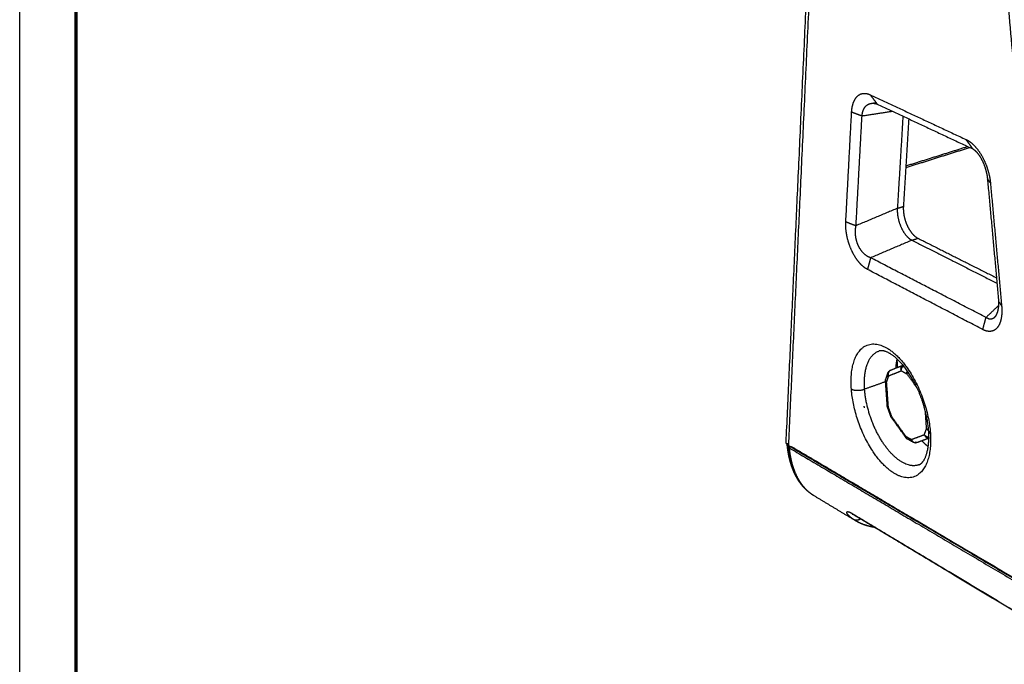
# Model space of a CAD drawing. Header units: millimetres. Extents: x 4946 to 6276, y -4769 to -3439.
# Tile 1 of 195: x 4946 to 5207, y -4430 to -4259. Entities that reach past the tile are written whole.
import ezdxf

# ---------------------------------------------------------------- set-up
doc = ezdxf.new("R2010")
doc.units = ezdxf.units.MM
doc.layers.add('ROXX_NEOmini_FIXTURE', color=7, linetype='Continuous', true_color=0x000000)

msp = doc.modelspace()

# ---------------------------------------------------------------- linework, layer by layer
at = {"layer": 'ROXX_NEOmini_FIXTURE'}
msp.add_lwpolyline([(6275.74, -4769.19), (4945.74, -4769.19), (4945.74, -3439.19), (6275.74, -3439.19)], close=True, dxfattribs=at)
at = {"layer": 'ROXX_NEOmini_FIXTURE', "color": 250, "lineweight": 70, "true_color": 0x1a171b}
msp.add_lwpolyline([(6260.74, -4754.19), (4960.74, -4754.19), (4960.74, -3454.19), (6260.74, -3454.19)], close=True, dxfattribs=at)
at = {"layer": 'ROXX_NEOmini_FIXTURE', "color": 18, "true_color": 0x000000}
for points, weights, degree in [([(5148.91, -4371.39), (5152.11, -4301.68), (5155.57, -4226.32)], [736.957635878, 709.253293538, 681.548951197], 2), ([(5148.91, -4371.39), (5152.11, -4301.68), (5155.57, -4226.32)], [736.957635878, 709.253293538, 681.548951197], 2), ([(5181.41, -4285.73), (5180.69, -4297.4), (5179.99, -4308.92)], [805.057829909, 810.112567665, 815.167305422], 2), ([(5181.41, -4285.73), (5180.69, -4297.4), (5179.99, -4308.92)], [805.057829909, 810.112567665, 815.167305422], 2), ([(5180.66, -4298.18), (5188.9, -4295.6), (5197.04, -4293.04)], [748.724987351, 753.396577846, 758.068168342], 2), ([(5180.66, -4298.18), (5188.9, -4295.6), (5197.04, -4293.04)], [748.724987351, 753.396577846, 758.068168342], 2), ([(5150.36, -4376.4), (5149.88, -4374.96), (5149.56, -4373.36), (5149.38, -4371.62)], [858.687648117, 857.765193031, 857.000889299, 856.442835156], 3), ([(5150.36, -4376.4), (5149.88, -4374.96), (5149.56, -4373.36), (5149.38, -4371.62)], [858.687648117, 857.765193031, 857.000889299, 856.442835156], 3), ([(5167.25, -4392.18), (5161.75, -4388.87), (5156.33, -4385.61)], [728.494430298, 733.23542523, 737.976420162], 2), ([(5167.25, -4392.18), (5161.75, -4388.87), (5156.33, -4385.61)], [728.494430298, 733.23542523, 737.976420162], 2), ([(5220.86, -4423.07), (5192.95, -4406.33), (5166.71, -4390.59)], [719.663005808, 742.59447099, 765.525936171], 2), ([(5220.86, -4423.07), (5192.95, -4406.33), (5166.71, -4390.59)], [719.663005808, 742.59447099, 765.525936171], 2)]:
    msp.add_rational_spline(points, weights, degree=degree, dxfattribs=at)
at = {"layer": 'ROXX_NEOmini_FIXTURE', "color": 18, "lineweight": -3, "true_color": 0x000000}
for points, weights, degree in [([(5156.19, -4227.93), (5152.72, -4302.9), (5149.5, -4372.25)], [790.277863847, 822.250785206, 854.223706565], 2), ([(5221.94, -4415.01), (5214.18, -4327.18), (5205.95, -4234.08)], [785.837577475, 763.636662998, 741.435748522], 2), ([(5166.27, -4283.95), (5166.3, -4283.34), (5166.46, -4282.21), (5166.99, -4280.71), (5167.75, -4279.66), (5168.77, -4279.02), (5169.94, -4278.9), (5170.77, -4279.14), (5171.2, -4279.34)], [799.521418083, 799.262175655, 798.677345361, 797.540920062, 796.312012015, 794.947992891, 793.617222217, 792.790493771, 792.391315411], 3), ([(5171.2, -4279.34), (5172.13, -4280.58), (5173.05, -4281.81)], [792.391315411, 793.299895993, 794.208476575], 2), ([(5171.2, -4279.34), (5183.71, -4285.18), (5196.59, -4291.19)], [792.391315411, 780.952873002, 769.514430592], 2), ([(5171.52, -4281.61), (5172.14, -4281.52), (5172.76, -4281.42)], [687.091897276, 687.291792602, 687.491687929], 2), ([(5173.05, -4281.81), (5185.56, -4287.67), (5198.44, -4293.7)], [794.208476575, 782.770034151, 771.331591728], 2), ([(5164.73, -4312.98), (5165.5, -4298.58), (5166.27, -4283.95)], [812.117324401, 805.819371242, 799.521418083], 2), ([(5169.03, -4285), (5167.65, -4284.47), (5166.27, -4283.95)], [798.72676381, 799.124090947, 799.521418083], 2), ([(5167.44, -4314.04), (5168.23, -4299.63), (5169.03, -4285)], [811.322670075, 805.024716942, 798.72676381], 2), ([(5177.2, -4283.75), (5173.12, -4284.37), (5169.03, -4285)], [801.797792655, 800.262278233, 798.72676381], 2), ([(5179.87, -4285.01), (5179.13, -4297.3), (5178.4, -4309.43)], [803.562204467, 808.877264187, 814.192323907], 2), ([(5197.67, -4293.34), (5189.2, -4296), (5180.63, -4298.69)], [861.341186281, 855.82125162, 850.301316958], 2), ([(5198.44, -4293.7), (5197.51, -4292.45), (5196.59, -4291.19)], [771.331591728, 770.42301116, 769.514430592], 2), ([(5196.59, -4291.19), (5197.05, -4291.4), (5197.94, -4291.97), (5199.22, -4293.21), (5200.4, -4294.81), (5201.42, -4296.64), (5202.22, -4298.61), (5202.8, -4300.72), (5203.01, -4302.04), (5203.06, -4302.69)], [769.514430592, 769.114282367, 768.38868546, 767.492802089, 766.813027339, 766.39434841, 766.236393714, 766.352276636, 766.588895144, 766.75007273], 3), ([(5198.44, -4293.7), (5198.74, -4293.89), (5199.35, -4294.41), (5200.19, -4295.48), (5200.99, -4296.92), (5201.6, -4298.42), (5202.07, -4300.11), (5202.23, -4301.13), (5202.27, -4301.62)], [771.331591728, 770.977046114, 770.319234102, 769.552499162, 768.984312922, 768.715349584, 768.712054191, 768.891739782, 769.014289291], 3), ([(5202.27, -4301.62), (5203.77, -4317.96), (5205.25, -4334.13)], [769.014289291, 773.044186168, 777.074083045], 2), ([(5203.06, -4302.69), (5202.67, -4302.15), (5202.27, -4301.62)], [766.75007273, 767.882181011, 769.014289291], 2), ([(5203.06, -4302.69), (5204.56, -4319.07), (5206.04, -4335.28)], [766.75007273, 770.7799696, 774.80986647], 2), ([(5178.4, -4309.43), (5179.19, -4309.18), (5179.99, -4308.92)], [814.192323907, 814.679814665, 815.167305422], 2), ([(5179.99, -4308.92), (5179.94, -4309.74), (5180.08, -4311.4), (5180.6, -4313.1), (5180.99, -4313.97)], [815.167305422, 815.529573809, 815.993887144, 816.039206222, 815.91428672], 3), ([(5178.4, -4309.43), (5172.93, -4311.73), (5167.44, -4314.04)], [814.192323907, 812.757496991, 811.322670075], 2), ([(5178.4, -4309.43), (5178.33, -4310.49), (5178.57, -4312.26), (5179.34, -4314.54), (5180.5, -4316.48), (5181.55, -4317.52), (5182.26, -4317.88)], [814.192323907, 814.657229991, 815.053169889, 815.0345179, 814.444589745, 813.642929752, 812.97516362], 3), ([(5170.48, -4325.62), (5170.07, -4325.41), (5169.27, -4324.86), (5168.16, -4323.71), (5167.15, -4322.3), (5166.24, -4320.59), (5165.51, -4318.72), (5165.01, -4316.81), (5164.72, -4314.85), (5164.7, -4313.6), (5164.73, -4312.98)], [810.302819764, 810.693013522, 811.394916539, 812.242701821, 812.866497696, 813.271625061, 813.396580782, 813.253592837, 812.837632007, 812.391624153, 812.117324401], 3), ([(5164.73, -4312.98), (5166.08, -4313.51), (5167.44, -4314.04)], [812.117324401, 811.719997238, 811.322670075], 2), ([(5171.3, -4322.53), (5170.88, -4322.39), (5170.1, -4321.97), (5169.14, -4321.09), (5168.31, -4319.92), (5167.7, -4318.53), (5167.34, -4317.06), (5167.23, -4315.57), (5167.34, -4314.54), (5167.44, -4314.04)], [810.105509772, 810.399779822, 810.92539058, 811.486395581, 811.886113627, 812.072736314, 812.039849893, 811.808504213, 811.509234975, 811.322670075], 3), ([(5180.99, -4313.97), (5181.39, -4314.83), (5182.27, -4316.21), (5183.29, -4317.08), (5183.85, -4317.36)], [815.91428672, 815.789367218, 815.299964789, 814.470487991, 813.950145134], 3), ([(5182.26, -4317.88), (5176.79, -4320.2), (5171.3, -4322.53)], [812.97516362, 811.540336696, 810.105509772], 2), ([(5182.26, -4317.88), (5183.05, -4317.62), (5183.85, -4317.36)], [812.97516362, 813.462654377, 813.950145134], 2), ([(5182.26, -4317.88), (5193.38, -4323.5), (5204.8, -4329.27)], [812.97516362, 802.652218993, 792.329274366], 2), ([(5183.85, -4317.36), (5194.14, -4322.54), (5204.67, -4327.84)], [813.950145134, 804.402380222, 794.854615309], 2), ([(5171.3, -4322.53), (5170.89, -4324.07), (5170.48, -4325.62)], [810.105509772, 810.204164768, 810.302819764], 2), ([(5201.9, -4338.35), (5186.33, -4330.3), (5171.3, -4322.53)], [782.0897371, 796.097623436, 810.105509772], 2), ([(5201.04, -4341.55), (5185.49, -4333.45), (5170.48, -4325.62)], [782.287047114, 796.294933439, 810.302819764], 2), ([(5206.04, -4335.28), (5206.1, -4336.03), (5206.12, -4337.41), (5205.86, -4339.15), (5205.32, -4340.55), (5204.51, -4341.53), (5203.51, -4342.04), (5202.33, -4342.07), (5201.48, -4341.79), (5201.04, -4341.55)], [774.80986647, 774.996576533, 775.453723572, 776.331180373, 777.391114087, 778.5803534, 779.82915551, 781.089447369, 781.894310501, 782.287047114], 3), ([(5205.21, -4335.18), (5203.56, -4336.76), (5201.9, -4338.35)], [785.018957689, 783.554347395, 782.0897371], 2), ([(5205.25, -4334.13), (5205.64, -4334.71), (5206.04, -4335.28)], [777.074083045, 775.941974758, 774.80986647], 2), ([(5201.04, -4341.55), (5201.47, -4339.95), (5201.9, -4338.35)], [782.287047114, 782.188392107, 782.0897371], 2), ([(5169.71, -4357.35), (5169.08, -4348.8), (5173.47, -4347.27)], [827.480244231, 708.602056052, 819.130085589], 2), ([(5176.69, -4352.28), (5178.37, -4351.6), (5180.07, -4350.92)], [823.387595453, 821.158587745, 818.929580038], 2), ([(5178.05, -4351.73), (5178.12, -4350.47), (5178.36, -4349.37)], [796.432040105, 782.745110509, 776.341548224], 2), ([(5178.49, -4351.55), (5178.41, -4350.46), (5178.33, -4349.37)], [833.119810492, 832.784702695, 832.449594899], 2), ([(5179.44, -4352.47), (5179.08, -4351.47), (5179.9, -4351)], [818.238309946, 606.321361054, 769.767121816], 2), ([(5175.33, -4354.67), (5175.62, -4353.86), (5175.91, -4353.05)], [703.942402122, 703.382070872, 702.821739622], 2), ([(5175.91, -4353.05), (5175.77, -4353.44), (5176.06, -4353.83)], [823.203991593, 755.201471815, 822.696325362], 2), ([(5176.53, -4352.35), (5175.75, -4352.78), (5176.03, -4353.74)], [779.107273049, 616.678404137, 798.20602181], 2), ([(5176.06, -4353.83), (5177.74, -4353.15), (5179.44, -4352.47)], [822.696325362, 820.467317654, 818.238309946], 2), ([(5176.69, -4352.28), (5176.67, -4352.29), (5176.65, -4352.29)], [823.387595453, 816.849868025, 810.665422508], 2), ([(5179.44, -4352.47), (5179.39, -4351.69), (5180.04, -4351.17)], [818.238309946, 637.648973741, 729.118026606], 2), ([(5179.44, -4352.47), (5180.18, -4352.88), (5180.91, -4353.28)], [818.238309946, 817.539436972, 816.840563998], 2), ([(5180.91, -4353.28), (5180.89, -4352.91), (5181.07, -4352.54)], [816.840563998, 720.272126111, 701.631156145], 2), ([(5181.24, -4352.79), (5181, -4353.04), (5180.91, -4353.28)], [704.586694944, 727.158007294, 816.840563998], 2), ([(5183.67, -4357.08), (5182.29, -4355.18), (5180.91, -4353.28)], [815.113116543, 815.97684027, 816.840563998], 2), ([(5175.27, -4355.37), (5172.49, -4356.36), (5169.71, -4357.35)], [830.928964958, 829.204604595, 827.480244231], 2), ([(5175.26, -4355.18), (5175.25, -4355.11), (5175.29, -4355.04)], [824.469109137, 795.981751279, 783.404764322], 2), ([(5175.73, -4361.81), (5175.49, -4358.5), (5175.26, -4355.18)], [714.413646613, 713.541050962, 712.668455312], 2), ([(5175.47, -4355.45), (5175.27, -4355.34), (5175.26, -4355.18)], [824.008939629, 792.000719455, 824.469109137], 2), ([(5175.47, -4355.45), (5175.19, -4355.06), (5175.33, -4354.67)], [824.008939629, 756.406134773, 824.516605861], 2), ([(5176.06, -4353.83), (5175.76, -4354.64), (5175.47, -4355.45)], [822.696325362, 823.352632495, 824.008939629], 2), ([(5175.47, -4355.45), (5175.71, -4358.77), (5175.94, -4362.08)], [824.008939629, 825.01842469, 826.02790975], 2), ([(5175.87, -4354.17), (5175.95, -4353.96), (5176.03, -4353.74)], [825.07409024, 824.898578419, 824.723066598], 2), ([(5176.04, -4353.77), (5176.05, -4353.8), (5176.06, -4353.83)], [807.404015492, 814.790373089, 822.696325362], 2), ([(5166.2, -4357.32), (5167.6, -4358.1), (5169.71, -4357.35)], [827.535870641, 584.197670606, 827.480244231], 2), ([(5166.31, -4358.41), (5166.24, -4357.86), (5166.2, -4357.32)], [827.846154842, 827.255033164, 827.535870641], 2), ([(5169.79, -4358.3), (5169.74, -4357.82), (5169.71, -4357.35)], [827.748312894, 827.176853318, 827.480244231], 2), ([(5169.54, -4361.87), (5169.55, -4362.07), (5169.57, -4362.28)], [847.948311, 843.922286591, 840.45025076], 2), ([(5175.79, -4362.14), (5175.76, -4362.04), (5175.73, -4361.93), (5175.73, -4361.81)], [826.472376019, 826.475190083, 826.480464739, 826.488079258], 3), ([(5175.94, -4362.08), (5175.74, -4361.97), (5175.73, -4361.81)], [826.02790975, 793.940804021, 826.488079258], 2), ([(5176.66, -4364.56), (5176.23, -4363.35), (5175.79, -4362.14)], [719.810402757, 719.847479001, 719.884555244], 2), ([(5175.94, -4362.08), (5176.37, -4363.29), (5176.81, -4364.5)], [826.02790975, 825.98534391, 825.942778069], 2), ([(5186.14, -4367.8), (5185.98, -4365.48), (5185.82, -4363.15)], [816.335357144, 815.635216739, 814.935076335], 2), ([(5176.81, -4364.5), (5176.66, -4364.56), (5176.66, -4364.56)], [825.942778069, 800.339545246, 826.387244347], 2), ([(5176.82, -4364.86), (5176.75, -4364.76), (5176.7, -4364.66), (5176.66, -4364.56)], [826.385682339, 826.383656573, 826.384189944, 826.387244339], 3), ([(5176.81, -4364.5), (5176.74, -4364.7), (5176.8, -4364.83)], [825.942778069, 797.101464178, 819.476402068], 2), ([(5176.81, -4364.5), (5178.72, -4367.17), (5180.64, -4369.84)], [825.942778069, 824.723255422, 823.503732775], 2), ([(5180.65, -4370.19), (5178.73, -4367.52), (5176.82, -4364.86)], [711.796250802, 712.849779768, 713.903308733], 2), ([(5185.53, -4369.41), (5185.83, -4368.6), (5186.14, -4367.8)], [817.647971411, 816.991664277, 816.335357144], 2), ([(5186.14, -4367.8), (5186.34, -4368.07), (5186.68, -4368.24)], [816.335357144, 725.140231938, 703.459602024], 2), ([(5186.14, -4367.8), (5186.34, -4367.91), (5186.66, -4367.95)], [816.335357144, 731.449842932, 706.712766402], 2), ([(5186.7, -4368.5), (5186.72, -4368.83), (5187.15, -4369.07)], [808.54787788, 775.270913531, 807.608524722], 2), ([(5187.06, -4367.95), (5187.12, -4368.52), (5187.15, -4369.07)], [807.298240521, 807.006469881, 807.608524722], 2), ([(5180.64, -4369.84), (5180.57, -4370.04), (5180.63, -4370.16)], [823.503732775, 794.70017636, 817.132006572], 2), ([(5180.64, -4369.84), (5180.68, -4370.34), (5181.04, -4370.55)], [823.503732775, 753.046925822, 823.971625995], 2), ([(5180.64, -4369.84), (5181.38, -4370.26), (5182.11, -4370.67)], [823.503732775, 822.804859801, 822.105986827], 2), ([(5182.51, -4371.38), (5181.78, -4370.96), (5181.04, -4370.55)], [702.528424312, 703.125304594, 703.722184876], 2), ([(5182.19, -4370.82), (5181.98, -4370.7), (5181.77, -4370.58)], [824.09744607, 824.297413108, 824.497380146], 2), ([(5182.11, -4370.67), (5183.82, -4370.04), (5185.53, -4369.41)], [822.105986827, 819.876979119, 817.647971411], 2), ([(5182.51, -4371.38), (5182.15, -4371.17), (5182.11, -4370.67)], [822.573880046, 751.769003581, 822.105986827], 2), ([(5182.11, -4370.67), (5182.13, -4370.73), (5182.16, -4370.78)], [822.105986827, 805.950636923, 791.965595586], 2), ([(5182.18, -4370.83), (5182.67, -4371.8), (5183.58, -4371.46)], [779.965257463, 604.680706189, 822.714692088], 2), ([(5183.58, -4371.46), (5183.43, -4371.52), (5183.24, -4371.41)], [822.714692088, 794.877766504, 823.099634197], 2), ([(5183.58, -4371.46), (5185.25, -4370.85), (5186.91, -4370.23)], [822.714692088, 823.747537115, 824.780382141], 2), ([(5186.56, -4372.59), (5185.71, -4371.9), (5184.87, -4370.99)], [779.153727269, 786.051117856, 800.045008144], 2), ([(5185.53, -4369.41), (5185.87, -4370.34), (5186.75, -4370.26)], [817.647971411, 616.557892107, 753.559261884], 2), ([(5185.53, -4369.41), (5185.95, -4370), (5186.75, -4370.01)], [817.647971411, 645.736802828, 720.454024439], 2), ([(5149.5, -4372.25), (5184.21, -4392.74), (5221.94, -4415.01)], [854.223706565, 820.03064202, 785.837577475], 2), ([(5150.02, -4372.55), (5149.9, -4372.74), (5149.78, -4372.93)], [854.2403682, 854.202010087, 854.163651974], 2), ([(5149.78, -4372.93), (5184.34, -4393.36), (5221.89, -4415.55)], [854.163651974, 820.122612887, 786.081573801], 2), ([(5150.11, -4372.41), (5184.68, -4392.81), (5222.24, -4414.98)], [854.268828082, 820.227780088, 786.186732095], 2), ([(5184.54, -4377.21), (5184.44, -4377.25), (5184.34, -4377.29)], [710.126288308, 710.073139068, 710.019989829], 2), ([(5166.79, -4391.88), (5166.5, -4391.69), (5166.01, -4391.32), (5165.49, -4390.85), (5165.17, -4390.45), (5165.01, -4390.14), (5164.99, -4389.93), (5165.08, -4389.81), (5165.27, -4389.78), (5165.55, -4389.83), (5165.89, -4389.97), (5166.16, -4390.12), (5166.3, -4390.2)], [852.9436237, 852.624202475, 851.997105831, 851.10064272, 850.252569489, 849.450090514, 848.702868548, 848.014377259, 847.375675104, 846.791409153, 846.270190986, 845.96947846, 845.829371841], 3), ([(5166.71, -4390.59), (5166.47, -4390.44), (5166.3, -4390.2)], [846.234911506, 836.151576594, 845.829371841], 2), ([(5166.3, -4390.2), (5192.53, -4405.94), (5220.44, -4422.68)], [845.829371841, 820.480260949, 795.131150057], 2)]:
    msp.add_rational_spline(points, weights, degree=degree, dxfattribs=at)
for points, weights, degree, knots in [([(5169.03, -4285), (5169.05, -4284.59), (5169.18, -4283.82), (5169.61, -4282.82), (5170.2, -4282.12), (5170.87, -4281.75), (5171.31, -4281.64), (5171.45, -4281.62)], [798.72676381, 798.555241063, 798.166162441, 797.441994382, 796.690719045, 795.994553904, 795.590836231, 795.465627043], 3, [-7.134844, -7.134844, -7.134844, -7.134844, -5.945703, -4.756562, -3.567422, -2.378281, -1.839704, -1.839704, -1.839704, -1.839704]), ([(5171.45, -4281.62), (5171.62, -4281.59), (5172.12, -4281.57), (5172.68, -4281.68), (5173.05, -4281.81)], [795.465627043, 795.314382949, 794.889329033, 794.468952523, 794.208476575], 3, [-1.839704, -1.839704, -1.839704, -1.839704, -1.189141, 0, 0, 0, 0]), ([(5205.25, -4334.13), (5205.25, -4334.68), (5205.19, -4335.7), (5204.94, -4336.91), (5204.56, -4337.82), (5204.25, -4338.23), (5204.09, -4338.38)], [777.074083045, 777.164374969, 777.417768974, 777.941779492, 778.579816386, 779.056836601, 779.279865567], 3, [-8.043003, -8.043003, -8.043003, -8.043003, -6.894003, -5.745002, -4.596002, -3.657228, -3.657228, -3.657228, -3.657228]), ([(5204.09, -4338.38), (5204.06, -4338.42), (5203.83, -4338.62), (5203.37, -4338.84), (5202.67, -4338.8), (5202.16, -4338.54), (5201.9, -4338.35)], [779.279865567, 779.32981002, 779.655495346, 780.285438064, 781.17717932, 781.789618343, 782.0897371], 3, [-3.657228, -3.657228, -3.657228, -3.657228, -3.447001, -2.298001, -1.149, 0, 0, 0, 0]), ([(5166.2, -4357.32), (5165.01, -4341.2), (5175.02, -4346.12), (5185.27, -4351.16), (5187.06, -4367.95)], [827.535870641, 591.178879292, 812.8505075, 577.098171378, 807.298240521], 2, [0, 0, 0, 22.607616, 22.607616, 45.215233, 45.215233, 45.215233]), ([(5186.7, -4368.5), (5186.68, -4368.17), (5186.65, -4367.83), (5186.61, -4367.48), (5186.17, -4363.28), (5184.67, -4358.65), (5182.51, -4354.82), (5180.39, -4351.05), (5177.73, -4348.42), (5175.73, -4347.54), (5174.65, -4347.06), (5174, -4347.08), (5173.47, -4347.27)], [808.547595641, 808.435775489, 808.330495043, 808.23179104, 807.041325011, 806.999465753, 808.107149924, 809.201724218, 811.28822592, 814.178357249, 815.744765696, 817.365553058, 819.130085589], 3, [42.361646, 42.361646, 42.361646, 42.361646, 43.270947, 43.270947, 43.270947, 54.348173, 54.348173, 54.348173, 65.296243, 65.296243, 65.296243, 71.016874, 71.016874, 71.016874, 71.016874]), ([(5175.91, -4353.05), (5175.92, -4353.04), (5175.92, -4353.02), (5175.93, -4353), (5175.99, -4352.85), (5176.09, -4352.7), (5176.21, -4352.58), (5176.34, -4352.46), (5176.48, -4352.36), (5176.65, -4352.29)], [823.203991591, 823.205953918, 823.20795435, 823.209991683, 823.230513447, 823.254539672, 823.280620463, 823.306948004, 823.334815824, 823.362503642], 3, [2.3032037, 2.3032037, 2.3032037, 2.3032037, 2.3434993, 2.3434993, 2.3434993, 2.7509006, 2.7509006, 2.7509006, 3.1624998, 3.1624998, 3.1624998, 3.1624998]), ([(5175.26, -4355.18), (5175.25, -4355.05), (5175.26, -4354.91), (5175.29, -4354.78), (5175.3, -4354.74), (5175.31, -4354.71), (5175.33, -4354.67)], [824.469109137, 824.477622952, 824.48941436, 824.504019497, 824.508022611, 824.512222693, 824.516605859], 3, [0, 0, 0, 0, 0.3263765, 0.3263765, 0.3263765, 0.4158183, 0.4158183, 0.4158183, 0.4158183]), ([(5187.15, -4369.07), (5188.24, -4385.31), (5178.07, -4379.93), (5168.13, -4374.67), (5166.31, -4358.41)], [807.608524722, 583.884465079, 822.293887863, 597.965172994, 827.846154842], 2, [0, 0, 0, 22.607616, 22.607616, 45.215233, 45.215233, 45.215233]), ([(5184.12, -4377.37), (5180.04, -4378.9), (5175.35, -4372.63), (5170.7, -4366.42), (5169.79, -4358.3)], [818.280103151, 719.271753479, 826.758830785, 724.692887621, 827.748312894], 2, [-25.853436, -25.853436, -25.853436, -12.926718, -12.926718, 0, 0, 0]), ([(5184.12, -4377.37), (5184.5, -4377.23), (5184.87, -4376.97), (5185.28, -4376.4), (5186.25, -4375.06), (5186.93, -4372.18), (5186.7, -4368.5)], [818.280103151, 816.994450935, 815.739439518, 814.556478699, 811.795920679, 809.776697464, 808.547595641], 3, [71.289088, 71.289088, 71.289088, 71.289088, 75.532451, 75.532451, 75.532451, 85.527277, 85.527277, 85.527277, 85.527277]), ([(5149.5, -4372.25), (5149.18, -4372.06), (5148.95, -4371.78), (5148.9, -4371.47), (5148.9, -4371.39)], [854.223706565, 854.551045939, 855.042112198, 855.58110164, 855.72616986], 3, [-2.748463, -2.748463, -2.748463, -2.748463, -1.374231, -0.885849, -0.885849, -0.885849, -0.885849]), ([(5181.04, -4370.55), (5181.01, -4370.53), (5180.97, -4370.5), (5180.94, -4370.48), (5180.83, -4370.4), (5180.73, -4370.31), (5180.65, -4370.19)], [823.971625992, 823.968310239, 823.965292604, 823.962586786, 823.953783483, 823.94839589, 823.946637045], 3, [0.8780035, 0.8780035, 0.8780035, 0.8780035, 0.9783023, 0.9783023, 0.9783023, 1.3046962, 1.3046962, 1.3046962, 1.3046962]), ([(5183.58, -4371.46), (5183.43, -4371.52), (5183.27, -4371.55), (5183.11, -4371.54), (5182.94, -4371.54), (5182.77, -4371.5), (5182.61, -4371.43), (5182.58, -4371.41), (5182.55, -4371.4), (5182.51, -4371.38)], [822.713724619, 822.688405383, 822.66427628, 822.642602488, 822.619034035, 822.598853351, 822.583308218, 822.579928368, 822.576783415, 822.573880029], 3, [0, 0, 0, 0, 0.3778682, 0.3778682, 0.3778682, 0.7891526, 0.7891526, 0.7891526, 0.8785748, 0.8785748, 0.8785748, 0.8785748]), ([(5149.21, -4372.2), (5149.2, -4372.16), (5149.2, -4372.11), (5149.21, -4372.05), (5149.21, -4372.03)], [855.444009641, 855.503050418, 855.595765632, 855.68919965, 855.722763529], 3, [1.5838878, 1.5838878, 1.5838878, 1.5838878, 1.778503, 1.8872981, 1.8872981, 1.8872981, 1.8872981]), ([(5149.78, -4372.93), (5149.59, -4372.82), (5149.32, -4372.59), (5149.22, -4372.32), (5149.21, -4372.2)], [854.163651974, 854.357167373, 854.76523636, 855.233276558, 855.444009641], 3, [0, 0, 0, 0, 0.889252, 1.583888, 1.583888, 1.583888, 1.583888]), ([(5156.33, -4385.61), (5156.03, -4385.43), (5155.27, -4384.91), (5154.13, -4383.91), (5152.98, -4382.54), (5152, -4380.95), (5151.19, -4379.18), (5150.54, -4377.24), (5150.06, -4375.16), (5149.86, -4373.68), (5149.78, -4372.93)], [864.561373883, 864.195185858, 863.224184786, 861.697999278, 860.046775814, 858.530628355, 857.169832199, 855.976991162, 854.961992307, 854.408654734, 854.163651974], 3, [-16.515491, -16.515491, -16.515491, -16.515491, -15.217401, -13.043487, -10.869572, -8.695658, -6.521743, -4.347829, -2.173914, 0, 0, 0, 0]), ([(5166.4, -4390.42), (5166.4, -4390.42), (5166.47, -4390.45), (5166.66, -4390.47), (5166.69, -4390.47), (5166.73, -4390.48), (5166.77, -4390.48)], [847.190113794, 847.451677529, 847.71355646, 847.97000584, 848.019594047, 848.067417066, 848.113650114], 3, [1.4565793, 1.4565793, 1.4565793, 1.4565793, 2.2829407, 2.2829407, 2.2829407, 2.4436701, 2.4436701, 2.4436701, 2.4436701]), ([(5166.71, -4390.59), (5166.64, -4390.54), (5166.58, -4390.51), (5166.52, -4390.48), (5166.47, -4390.45), (5166.43, -4390.44), (5166.41, -4390.43)], [846.234911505, 846.347751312, 846.467423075, 846.592042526, 846.714204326, 846.842683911, 846.974873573], 3, [0.3845899, 0.3845899, 0.3845899, 0.3845899, 0.8110776, 0.8110776, 0.8110776, 1.2297087, 1.2297087, 1.2297087, 1.2297087]), ([(5168.65, -4391.74), (5168.49, -4391.84), (5167.8, -4392.17), (5167.13, -4392.09), (5166.79, -4391.88)], [852.172435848, 852.194603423, 852.332924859, 852.68219273, 852.9436237], 3, [1.026511, 1.026511, 1.026511, 1.026511, 1.529394, 3.058788, 3.058788, 3.058788, 3.058788]), ([(5172.22, -4393.89), (5171.51, -4393.79), (5169.82, -4393.43), (5168.17, -4392.72), (5167.25, -4392.17)], [858.280235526, 857.6551762, 856.108828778, 854.444599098, 853.453014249], 3, [10.233756, 10.233756, 10.233756, 10.233756, 12.751865, 16.381691, 16.381691, 16.381691, 16.381691])]:
    msp.add_rational_spline(points, weights, degree=degree, knots=knots, dxfattribs=at)
at = {"layer": 'ROXX_NEOmini_FIXTURE', "color": 18, "true_color": 0x000000}
for points, weights, knots in [([(5156.33, -4385.61), (5155.89, -4385.34), (5155.48, -4385.06), (5155.08, -4384.74), (5154.42, -4384.22), (5153.81, -4383.63), (5153.26, -4382.98), (5152.7, -4382.32), (5152.19, -4381.58), (5151.74, -4380.8), (5151.71, -4380.74), (5151.67, -4380.66), (5151.62, -4380.58), (5151.25, -4379.91), (5150.92, -4379.2), (5150.64, -4378.45), (5150.35, -4377.72), (5150.11, -4376.95), (5149.9, -4376.15), (5149.72, -4375.45), (5149.57, -4374.73), (5149.45, -4373.99), (5149.35, -4373.4), (5149.27, -4372.81), (5149.21, -4372.2)], [864.561372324, 864.146574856, 863.737658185, 863.334530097, 862.670034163, 862.025543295, 861.404059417, 860.767514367, 860.155714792, 859.577777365, 859.531957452, 859.479550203, 859.420784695, 858.937259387, 858.477170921, 858.047528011, 857.626354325, 857.233009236, 856.873621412, 856.558518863, 856.268785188, 856.007883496, 855.80170798, 855.613359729, 855.444025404], [6.425594, 6.425594, 6.425594, 6.425594, 8.13418, 8.13418, 8.13418, 10.952125, 10.952125, 10.952125, 13.841009, 13.841009, 13.841009, 14.103659, 14.103659, 14.103659, 16.545967, 16.545967, 16.545967, 18.939766, 18.939766, 18.939766, 21.037971, 21.037971, 21.037971, 22.695811, 22.695811, 22.695811, 22.695811]), ([(5156.33, -4385.61), (5155.89, -4385.34), (5155.48, -4385.06), (5155.08, -4384.74), (5154.42, -4384.22), (5153.81, -4383.63), (5153.26, -4382.98), (5152.7, -4382.32), (5152.19, -4381.58), (5151.74, -4380.8), (5151.71, -4380.74), (5151.67, -4380.66), (5151.62, -4380.58), (5151.25, -4379.91), (5150.92, -4379.2), (5150.64, -4378.45), (5150.35, -4377.72), (5150.11, -4376.95), (5149.9, -4376.15), (5149.72, -4375.45), (5149.57, -4374.73), (5149.45, -4373.99), (5149.35, -4373.4), (5149.27, -4372.81), (5149.21, -4372.2)], [864.561372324, 864.146574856, 863.737658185, 863.334530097, 862.670034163, 862.025543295, 861.404059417, 860.767514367, 860.155714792, 859.577777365, 859.531957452, 859.479550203, 859.420784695, 858.937259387, 858.477170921, 858.047528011, 857.626354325, 857.233009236, 856.873621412, 856.558518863, 856.268785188, 856.007883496, 855.80170798, 855.613359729, 855.444025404], [6.425594, 6.425594, 6.425594, 6.425594, 8.13418, 8.13418, 8.13418, 10.952125, 10.952125, 10.952125, 13.841009, 13.841009, 13.841009, 14.103659, 14.103659, 14.103659, 16.545967, 16.545967, 16.545967, 18.939766, 18.939766, 18.939766, 21.037971, 21.037971, 21.037971, 22.695811, 22.695811, 22.695811, 22.695811]), ([(5172.69, -4394.03), (5171.69, -4393.9), (5170.73, -4393.68), (5169.8, -4393.36), (5168.91, -4393.05), (5168.06, -4392.66), (5167.27, -4392.19)], [858.012376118, 857.238103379, 856.459372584, 855.685951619, 854.940082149, 854.198335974, 853.469339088], [10.209577, 10.209577, 10.209577, 10.209577, 13.38303, 13.38303, 13.38303, 16.444615, 16.444615, 16.444615, 16.444615]), ([(5172.69, -4394.03), (5171.69, -4393.9), (5170.73, -4393.68), (5169.8, -4393.36), (5168.91, -4393.05), (5168.06, -4392.66), (5167.27, -4392.19)], [858.012376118, 857.238103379, 856.459372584, 855.685951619, 854.940082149, 854.198335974, 853.469339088], [10.209577, 10.209577, 10.209577, 10.209577, 13.38303, 13.38303, 13.38303, 16.444615, 16.444615, 16.444615, 16.444615])]:
    msp.add_rational_spline(points, weights, degree=3, knots=knots, dxfattribs=at)

doc.saveas('drawing.dxf')
